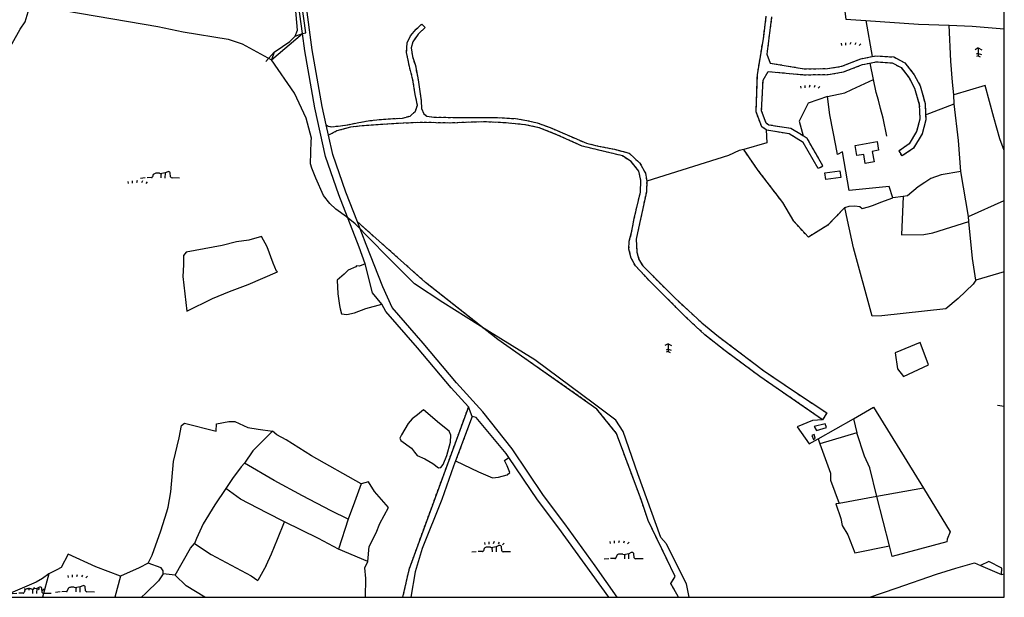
# Model space of a CAD drawing. Extents: x 119999 to 6050531, y -19778 to 3735158.
# Tile 57 of 66: x 3274803 to 4120000, y 307000 to 803234. Entities that reach past the tile are written whole.
import ezdxf

# ---------------------------------------------------------------- set-up
doc = ezdxf.new("R2010")
doc.units = 0
doc.header["$LTSCALE"] = 20
doc.linetypes.add('PECK', pattern=[0.2, 0.1, -0.1])
for name, color, linetype in [('90 - SITE GENERALLY', 2, 'Continuous'), ('BLD_OTL_S', 1, 'Continuous'), ('GEN_LIN_D', 3, 'Continuous'), ('GEN_PCK_D', 3, 'PECK'), ('LAND_SYMB', 6, 'Continuous'), ('LEGEND', 7, 'Continuous'), ('ROADS', 7, 'Continuous'), ('TOWNLAND', 7, 'Continuous'), ('WATER_FTR', 4, 'Continuous')]:
    doc.layers.add(name, color=color, linetype=linetype)

# ---------------------------------------------------------------- blocks, each defined once
blk = doc.blocks.new('27', base_point=(148.352383, 311.221979))
for p, q in [((148.815833, 312.75789), (148.51604, 311.858512)), ((144.718675, 312.424787), (144.918538, 311.52541)), ((146.584048, 312.69127), (146.584048, 311.691962)), ((150.980998, 312.591337), (150.581275, 311.791892)), ((153.112853, 312.158305), (152.413338, 311.45879))]:
    blk.add_line(p, q)
blk = doc.blocks.new('18', base_point=(149.823604, 306.757323))
for p, q in [((148.996617, 308.99583), (147.483809, 308.977919)), ((151.504186, 309.112944), (150.029956, 308.875961)), ((152.588503, 309.622735), (151.504186, 309.112944)), ((153.825754, 307.385168), (153.654909, 309.232814)), ((145.581087, 307.117872), (143.701788, 307.040715)), ((146.347136, 308.425416), (145.99029, 307.41548)), ((157.628441, 306.907067), (154.420957, 306.980091))]:
    blk.add_line(p, q)
for points in [[(149.795002, 306.957816), (149.750465, 308.830198)], [(151.531299, 306.875134), (151.568881, 309.197758)], [(142.887517, 306.949779), (140.955863, 306.772041)]]:
    blk.add_lwpolyline(points)
for centre, radius, start, end in [((147.625971, 307.239947), 1.743776, 94.676255, 137.169751), ((149.663992, 310.235052), 1.407501, 241.695618, 285.070649), ((152.893817, 308.804515), 0.873327, 29.368325, 110.462781), ((145.690219, 307.325089), 0.234198, 242.226335, 329.058742), ((144.892203, 307.803472), 1.164617, 329.058742, 340.539878), ((154.436028, 307.642057), 0.662138, 202.828242, 268.695785)]:
    blk.add_arc(centre, radius, start, end)
blk = doc.blocks.new('21', base_point=(149.307579, 306.857136))
for p, q in [((149.328061, 310.284909), (147.980506, 309.564561)), ((149.328061, 310.284909), (150.783476, 309.509859)), ((149.328061, 310.284909), (149.328061, 306.933646)), ((149.328061, 307.978181), (148.440011, 307.595261)), ((149.328061, 306.933646), (148.483541, 306.598519)), ((149.328061, 307.978181), (150.645626, 307.485856)), ((149.328061, 306.933646), (150.186121, 306.555909))]:
    blk.add_line(p, q)
blk = doc.blocks.new('1586')
at = {"layer": 'BLD_OTL_S'}
for points in [[(123871.94, 307388.2), (123890.78, 307391.46), (123892.06, 307384.03), (123886.71, 307383.11), (123888.26, 307374.1), (123880.67, 307372.79), (123879.34, 307380.51), (123873.44, 307379.5), (123871.94, 307388.2)], [(123845.94, 307364.77), (123858.91, 307366.46), (123859.66, 307360.66), (123846.69, 307358.97), (123845.94, 307364.77)]]:
    blk.add_lwpolyline(points, dxfattribs=at)
at = {"layer": 'GEN_LIN_D'}
for p, q in [((123881.2, 307495.51), (123886.6, 307464.57)), ((123370.92, 307461.84), (123397.63, 307484.44)), ((123366.2, 307460.21), (123373.36, 307468.26)), ((123887.7, 307444.94), (123884.82, 307458.99)), ((123932.44, 307414.56), (123956.83, 307423.83)), ((123956.83, 307423.83), (123956.66, 307431.67)), ((123776.27, 307384.82), (123772.4, 307383.74)), ((123969.31, 307327.09), (123962.74, 307365.69)), ((123913.16, 307344.22), (123904.22, 307343.11)), ((123969.31, 307327.09), (124000, 307340.81)), ((123969.47, 307322.78), (123969.31, 307327.09)), ((124000, 307279.57), (123975.53, 307272.51)), ((124000, 307164.04), (123994.21, 307164.78)), ((123840.08, 307136.14), (123870.46, 307153.44)), ((123870.46, 307153.44), (123873.47, 307141.4)), ((123873.47, 307141.4), (123841.62, 307131.91)), ((123840.08, 307136.14), (123841.62, 307131.91)), ((123890.65, 307086.52), (123858.35, 307080.73)), ((123930.62, 307093.68), (123890.65, 307086.52)), ((123901.31, 307044.19), (123890.65, 307086.52)), ((123436.68, 307067.17), (123428.47, 307041.5)), ((123453.57, 307030.83), (123428.47, 307041.5)), ((123366.38, 307027.28), (123359.15, 307014.57)), ((123979.52, 307027.44), (123997.45, 307019.53)), ((123179.68, 307020.07), (123174.49, 307000)), ((123241.31, 307018.16), (123236.57, 307000)), ((123288.32, 307019.06), (123278, 307020.25)), ((123997.45, 307019.53), (124000, 307020.32))]:
    blk.add_line(p, q, dxfattribs=at)
for points in [[(123397.63, 307484.44), (123393.3, 307515.96), (123388.65, 307562.97)], [(123391.38, 307482.16), (123393.36, 307487.14), (123390.82, 307517.07), (123387.58, 307545.44)], [(123145.59, 307430.78), (123144.51, 307431.87), (123142.85, 307443.79), (123142.42, 307451.65), (123142.92, 307457.44), (123145.21, 307463.92), (123142.98, 307466.03), (123155.07, 307488.02), (123159.38, 307494.42), (123163.8, 307508.67)], [(123164.8, 307509.1), (123194.48, 307503.84), (123273.45, 307490.39), (123295.24, 307485.69), (123333.9, 307479.52), (123345.86, 307475.48), (123370.92, 307461.84)], [(123417.89, 307406.02), (123414.47, 307421.75), (123405.94, 307470.4), (123400.44, 307511.36)], [(123862.21, 307510.25), (123863.9, 307496.66), (123881.2, 307495.51)], [(123881.2, 307495.51), (123926.38, 307492.52), (123952.73, 307491.42)], [(123956.66, 307431.67), (123955.59, 307442.52), (123954.13, 307460.62), (123952.73, 307491.42)], [(123952.73, 307491.42), (123972.31, 307490.6), (124000, 307488.28)], [(123451.45, 307286.36), (123446.21, 307300.88), (123428.89, 307345.85), (123417.37, 307378.69), (123408.26, 307420.53), (123399.7, 307469.43), (123397.63, 307484.44)], [(123373.36, 307468.26), (123380.4, 307473.27), (123386.64, 307477.56), (123391.38, 307482.16)], [(123848.17, 307430.15), (123863.17, 307433.35), (123869.13, 307436.11), (123887.7, 307444.94)], [(123899.06, 307396.17), (123895.92, 307411.72), (123893.74, 307419.9), (123892.02, 307427.05), (123890.02, 307433.71), (123887.7, 307444.94)], [(124000, 307383.87), (123996.24, 307393.85), (123990.98, 307412.28), (123983.53, 307439.65), (123956.66, 307431.67)], [(123848.17, 307430.15), (123831.76, 307424.52), (123824.04, 307409.17), (123827.2, 307396.4)], [(123904.22, 307343.11), (123901.04, 307352.85), (123866.78, 307349.49), (123861.09, 307382.59), (123856.7, 307380.5), (123855.51, 307388.13), (123852.97, 307399.87), (123850.22, 307414.36), (123848.17, 307430.15)], [(123962.74, 307365.69), (123960.82, 307392.31), (123956.83, 307423.83)], [(123795.72, 307401.53), (123796.13, 307390.42), (123776.27, 307384.82)], [(123444.65, 307322.52), (123434.82, 307348.03), (123423.47, 307380.41), (123419.88, 307396.88)], [(123772.4, 307383.74), (123763.38, 307379.59), (123693.03, 307357.44)], [(123962.74, 307365.69), (123945.94, 307362.85), (123936.96, 307359.69), (123931.77, 307356.37), (123926.05, 307352.56), (123916.84, 307344.86), (123913.16, 307344.22)], [(123863.06, 307334.94), (123866.69, 307335.98), (123871.82, 307336.35), (123876.09, 307335.86), (123877.91, 307334.14), (123883.34, 307335.42), (123887.66, 307336.86), (123894.04, 307339.42), (123904.22, 307343.11)], [(123913.16, 307344.22), (123911.61, 307311.46), (123930.89, 307311.63), (123938.76, 307313.11), (123969.47, 307322.78)], [(123975.53, 307272.51), (123973.15, 307269.09), (123960.37, 307256.63), (123949.67, 307247.84), (123894.73, 307241.73), (123886.59, 307241.58), (123870.57, 307300.27), (123865.29, 307324.08), (123863.06, 307334.94)], [(123667.82, 307000), (123648.73, 307027.06), (123622.65, 307063.09), (123604.53, 307087.53), (123577.59, 307127.42), (123552.35, 307159.41), (123529.82, 307184.18), (123501.23, 307218.45), (123474.53, 307249.04), (123466.41, 307266.61), (123452.1, 307303.17), (123444.65, 307322.52)], [(123975.53, 307272.51), (123972.8, 307291.07), (123969.47, 307322.78)], [(123362.43, 307309.96), (123351.46, 307306.94), (123341, 307305.29), (123328.49, 307302.28), (123297.72, 307296.41), (123295.52, 307293.55), (123295.45, 307285.71), (123294.77, 307275.63), (123296.42, 307260.65), (123298.33, 307245.9), (123320.26, 307256.61), (123334.88, 307262.67), (123350.84, 307268.73), (123376.07, 307279.55), (123375.39, 307280.16), (123372.44, 307287.17), (123367.12, 307301.16), (123362.43, 307309.96)], [(123451.45, 307286.36), (123446.62, 307284.43), (123444.02, 307284.79), (123443.47, 307283.81), (123436.79, 307281.05), (123433.36, 307277.57), (123427.33, 307272.6), (123427.84, 307260.7), (123429.45, 307250.77), (123429.83, 307247.72), (123431.17, 307243.62), (123435.59, 307243), (123442.33, 307244.49), (123451.84, 307248.11), (123465.55, 307251.98)], [(123465.55, 307251.98), (123457.66, 307261.5), (123451.45, 307286.36)], [(123539.96, 307163.63), (123525.05, 307180.03), (123496.42, 307214.34), (123469.17, 307245.57), (123465.55, 307251.98)], [(123934.81, 307199.59), (123927.79, 307218.92), (123906.42, 307210.04), (123908.34, 307196.3), (123913.61, 307189.75), (123934.81, 307199.59)], [(123870.46, 307153.44), (123887.79, 307163.3), (123930.62, 307093.68)], [(123518.32, 307114), (123521.54, 307121.72), (123524.57, 307133.21), (123524.89, 307139.21), (123523.5, 307142.63), (123515.07, 307149.44), (123501.32, 307161.02), (123496.37, 307156.89), (123491.59, 307153.27), (123488.19, 307149.31), (123482.41, 307139.52), (123481.05, 307136.6), (123481.92, 307134.73), (123491.2, 307128.09), (123493.61, 307124.67), (123496.02, 307121.77), (123502.54, 307119.06), (123509.41, 307114.98), (123514.22, 307111.24), (123516.45, 307111.42), (123518.32, 307114)], [(123574.82, 307120.21), (123572.48, 307123.68), (123546.51, 307154.48), (123543.29, 307155.46)], [(123265.02, 307029.31), (123268.62, 307036.28), (123276.06, 307057.21), (123281.25, 307073.45), (123282.17, 307077.46), (123284.64, 307090.64), (123286.74, 307116.69), (123291.79, 307137.09), (123293.62, 307147.72), (123296.2, 307149.7), (123323.37, 307142.82), (123323.71, 307149.01), (123334.37, 307151.08), (123339.53, 307151.08), (123350.66, 307145.93), (123359.48, 307144.54), (123371.86, 307142.82)], [(123844.02, 307152.49), (123835.24, 307151.85), (123822.12, 307146.34), (123832.38, 307131.75), (123840.08, 307136.14)], [(123836.8, 307146.73), (123838.68, 307143.37), (123847.37, 307145.78), (123846.25, 307149.12), (123836.8, 307146.73)], [(123371.86, 307142.82), (123354.87, 307125.74), (123347.69, 307115.16)], [(123447.85, 307097.41), (123405.21, 307121.49), (123383.55, 307135.25), (123375.64, 307139.72), (123371.86, 307142.82)], [(123834.7, 307138.98), (123836.33, 307135.63), (123837.64, 307136.84), (123836.76, 307139.91), (123834.7, 307138.98)], [(123890.65, 307086.52), (123884.59, 307111.11), (123879.95, 307121.16), (123873.47, 307141.4)], [(123841.62, 307131.91), (123850.79, 307106.71), (123850.79, 307100.64), (123858.35, 307080.73)], [(123529.02, 307117.3), (123548.57, 307107.83), (123560.7, 307102.58), (123565.77, 307103.12), (123573.38, 307105.29), (123575.55, 307107.1), (123573.38, 307113.08), (123570.84, 307117.43), (123574.82, 307120.21)], [(123660.42, 307000), (123617.55, 307059.35), (123599.37, 307083.88), (123574.82, 307120.21)], [(123347.69, 307115.16), (123344.78, 307111.99), (123337.51, 307102.02), (123331.62, 307093.59)], [(123436.68, 307067.17), (123422.06, 307074.37), (123397.58, 307087.28), (123373.11, 307100.44), (123347.69, 307115.16)], [(123529.02, 307117.3), (123527.25, 307112.71), (123517.05, 307084.15), (123500.37, 307041.83), (123494.29, 307021.78), (123490.5, 307000)], [(123447.85, 307097.41), (123442.08, 307081.61), (123436.68, 307067.17)], [(123453.57, 307030.83), (123454.92, 307043.72), (123460.81, 307055.42), (123464.09, 307063.39), (123471.39, 307077.3), (123459.46, 307091.02), (123454.16, 307099.31), (123447.85, 307097.41)], [(123331.62, 307093.59), (123322.2, 307079.52), (123312.4, 307063.04), (123306.56, 307050.4), (123304.87, 307046.17)], [(123382.23, 307064.92), (123366.89, 307072.64), (123344.44, 307084.41), (123331.62, 307093.59)], [(123930.62, 307093.68), (123953.56, 307056.39), (123951.02, 307049.93), (123950.67, 307047.67), (123903.64, 307034.97), (123901.31, 307044.19)], [(123858.35, 307080.73), (123855.49, 307080.22), (123859.77, 307067.65), (123860.78, 307061.8), (123865.75, 307053.75), (123871.68, 307038.34), (123901.31, 307044.19)], [(123366.38, 307027.28), (123370.94, 307037.39), (123375.98, 307049.93), (123382.23, 307064.92)], [(123428.47, 307041.5), (123411.23, 307050.47), (123382.23, 307064.92)], [(123288.32, 307019.06), (123301.42, 307042.27), (123304.87, 307046.17)], [(123304.87, 307046.17), (123319.13, 307036.72), (123353.51, 307018.44), (123359.15, 307014.57)], [(123709.64, 307046.34), (123727, 307011.54), (123729.32, 307000)], [(123241.31, 307018.16), (123220.12, 307026.21), (123196.32, 307037.07), (123190.53, 307025.68), (123186.65, 307023.57), (123183.3, 307021.94), (123179.68, 307020.07)], [(123265.02, 307029.31), (123257.44, 307025.22), (123241.31, 307018.16)], [(123278, 307020.25), (123278.09, 307022.75), (123276.17, 307025.28), (123265.02, 307029.31)], [(123451.68, 307000), (123451.8, 307016.14), (123450.99, 307025.43), (123453.57, 307030.83)], [(123884.6, 307000), (123907.29, 307007.82), (123941.75, 307019.94), (123958.29, 307024.97), (123974.33, 307029.49), (123979.52, 307027.44)], [(123179.68, 307020.07), (123174.47, 307016.24), (123168.95, 307013.03), (123146.89, 307003.5), (123146.88, 307000)], [(123278, 307020.25), (123274.01, 307014.2), (123262.96, 307003.56), (123259.43, 307000)], [(123313.61, 307000), (123297.79, 307009.92), (123288.32, 307019.06)]]:
    blk.add_lwpolyline(points, dxfattribs=at)
at = {"layer": 'GEN_PCK_D'}
blk.add_line((123543.29, 307155.46), (123529.02, 307117.3), dxfattribs=at)
for points in [[(123417.89, 307406.02), (123419.7, 307404.74), (123422.27, 307404.24), (123428.07, 307404.78), (123436.61, 307406.02), (123446, 307407.94), (123455.39, 307409.52), (123467.17, 307410.77), (123483.4, 307411.7), (123489.88, 307413.44), (123494.64, 307417.73), (123496.16, 307422.87), (123494.41, 307431.91), (123492.3, 307444.55), (123489.34, 307456.15), (123486.89, 307468.1), (123487.37, 307476.47), (123490.41, 307482.46), (123495, 307487.95), (123499.93, 307492.42), (123502.85, 307489.53), (123496.73, 307483.86), (123492.15, 307477.18), (123490.8, 307472.05), (123492.03, 307464.53), (123494.46, 307456.86), (123496.74, 307444.57), (123499.39, 307426.64), (123499.76, 307419.81), (123501.83, 307415.38), (123504.4, 307413.34), (123510.73, 307412.51), (123528.33, 307412.25), (123545.07, 307412.33), (123565.06, 307412.08), (123580.44, 307411.3), (123590.18, 307409.64), (123599.08, 307407.63), (123610.03, 307403.58), (123641.36, 307390.06), (123651.62, 307387.71), (123665.3, 307384.87), (123677.96, 307381.69), (123687.22, 307373.02), (123691.88, 307364.32), (123693.03, 307357.44)], [(123795.72, 307401.53), (123791.73, 307404.2), (123786.96, 307417.04), (123788.04, 307448.85), (123793.47, 307481.74), (123795.63, 307499.11)], [(123800.3, 307498.82), (123796.12, 307466.71), (123799.08, 307459.01), (123828.23, 307454.07), (123848.27, 307454.2), (123860.58, 307456.28), (123876.95, 307462.64), (123886.6, 307464.57)], [(123827.2, 307396.4), (123816.89, 307402.66), (123797.92, 307405.72), (123795.62, 307407.27), (123791.7, 307417.81), (123792.91, 307444.35), (123797.26, 307451.75), (123827.98, 307448.95), (123848.71, 307449.09), (123861.95, 307451.31), (123878.39, 307457.7), (123884.82, 307458.99)], [(123884.82, 307458.99), (123889.86, 307460), (123903.72, 307459.17), (123911.39, 307455.06), (123918.34, 307446.17), (123923.03, 307437.38), (123926.99, 307423.31), (123927.47, 307410.65), (123924.75, 307400.14), (123918.24, 307389.55), (123909.39, 307383.34), (123911.14, 307380.85)], [(123886.6, 307464.57), (123889.5, 307465.15), (123905.15, 307464.21), (123914.75, 307459.06), (123922.65, 307448.97), (123927.81, 307439.3), (123932.08, 307424.11), (123932.44, 307414.56)], [(123844.02, 307152.49), (123790.21, 307189.65), (123760.38, 307211.73), (123742.89, 307225.48), (123726.93, 307240.44), (123694.83, 307272.58), (123683.33, 307284.83), (123679.71, 307291.48), (123677.79, 307299.15), (123678.1, 307305.82), (123680.28, 307314.54), (123682.28, 307325.32), (123687.65, 307348.06), (123688.11, 307358.14), (123686.37, 307365.99), (123679.66, 307374.33), (123672.12, 307379.25), (123637.57, 307387.64), (123616, 307397.44), (123600.77, 307403.35), (123588.46, 307406.03), (123571.54, 307407.66), (123554.96, 307408.44), (123544.37, 307408.22), (123524.04, 307407.44), (123500.46, 307408.01), (123484.07, 307407.25), (123466.47, 307406.32), (123448.88, 307405.04), (123438.64, 307403.79), (123427.03, 307400.67), (123419.88, 307396.88)], [(123932.44, 307414.56), (123932.61, 307410.09), (123929.52, 307398.12), (123922.05, 307385.96), (123912.33, 307379.15), (123911.14, 307380.85)], [(123842.03, 307369.3), (123840.27, 307368.29), (123827.31, 307390.83), (123815.24, 307398.16), (123796.16, 307401.24), (123795.72, 307401.53)], [(123842.03, 307369.3), (123844.35, 307370.64), (123830.79, 307394.23), (123827.2, 307396.4)], [(123863.06, 307334.94), (123848.47, 307319.79), (123831.86, 307309.36), (123819.29, 307323.04), (123809.86, 307339.11), (123788.78, 307366.79), (123776.27, 307384.82)], [(123693.03, 307357.44), (123692.8, 307348.44), (123686.95, 307321.08), (123683.94, 307307.74), (123684.67, 307296.64), (123686.41, 307290.32), (123689.68, 307284.7), (123717.15, 307257.15), (123740.48, 307235.73), (123754.71, 307224.01), (123772.2, 307210.94), (123793.29, 307194.81), (123819.85, 307176.82), (123847.62, 307158.5), (123844.02, 307152.49)], [(123720.31, 307000), (123713.75, 307011.97), (123717.54, 307017.87), (123694.28, 307065.87), (123688.44, 307083.31), (123667.09, 307140.83), (123650.28, 307161.76), (123565.33, 307221.44), (123503.19, 307270.56), (123444.65, 307322.52)], [(123539.96, 307163.63), (123495.31, 307041.75), (123488.86, 307023.65), (123483.51, 307000)]]:
    blk.add_lwpolyline(points, dxfattribs=at)
at = {"layer": 'LAND_SYMB'}
for p, q in [((123419.88, 307396.88), (123417.89, 307406.02)), ((123913.16, 307344.22), (123904.22, 307343.11)), ((124000, 307279.57), (123975.53, 307272.51)), ((123979.52, 307027.44), (123997.45, 307019.53)), ((123997.45, 307019.53), (124000, 307020.32))]:
    blk.add_line(p, q, dxfattribs=at)
for points in [[(123417.89, 307406.02), (123414.47, 307421.75), (123405.94, 307470.4), (123400.44, 307511.36)], [(123417.89, 307406.02), (123419.7, 307404.74), (123422.27, 307404.24), (123428.07, 307404.78), (123436.61, 307406.02), (123446, 307407.94), (123455.39, 307409.52), (123467.17, 307410.77), (123483.4, 307411.7), (123489.88, 307413.44), (123494.64, 307417.73), (123496.16, 307422.87), (123494.41, 307431.91), (123492.3, 307444.55), (123489.34, 307456.15), (123486.89, 307468.1), (123487.37, 307476.47), (123490.41, 307482.46), (123495, 307487.95), (123499.93, 307492.42), (123502.85, 307489.53), (123496.73, 307483.86), (123492.15, 307477.18), (123490.8, 307472.05), (123492.03, 307464.53), (123494.46, 307456.86), (123496.74, 307444.57), (123499.39, 307426.64), (123499.76, 307419.81), (123501.83, 307415.38), (123504.4, 307413.34), (123510.73, 307412.51), (123528.33, 307412.25), (123545.07, 307412.33), (123565.06, 307412.08), (123580.44, 307411.3), (123590.18, 307409.64), (123599.08, 307407.63), (123610.03, 307403.58), (123641.36, 307390.06), (123651.62, 307387.71), (123665.3, 307384.87), (123677.96, 307381.69), (123687.22, 307373.02), (123691.88, 307364.32), (123693.03, 307357.44)], [(123417.89, 307406.02), (123419.7, 307404.74), (123422.27, 307404.24), (123428.07, 307404.78), (123436.61, 307406.02), (123446, 307407.94), (123455.39, 307409.52), (123467.17, 307410.77), (123483.4, 307411.7), (123489.88, 307413.44), (123494.64, 307417.73), (123496.16, 307422.87), (123494.41, 307431.91), (123492.3, 307444.55), (123489.34, 307456.15), (123486.89, 307468.1), (123487.37, 307476.47), (123490.41, 307482.46), (123495, 307487.95), (123499.93, 307492.42), (123502.85, 307489.53), (123496.73, 307483.86), (123492.15, 307477.18), (123490.8, 307472.05), (123492.03, 307464.53), (123494.46, 307456.86), (123496.74, 307444.57), (123499.39, 307426.64), (123499.76, 307419.81), (123501.83, 307415.38), (123504.4, 307413.34), (123510.73, 307412.51), (123528.33, 307412.25), (123545.07, 307412.33), (123565.06, 307412.08), (123580.44, 307411.3), (123590.18, 307409.64), (123599.08, 307407.63), (123610.03, 307403.58), (123641.36, 307390.06), (123651.62, 307387.71), (123665.3, 307384.87), (123677.96, 307381.69), (123687.22, 307373.02), (123691.88, 307364.32), (123693.03, 307357.44)], [(123795.72, 307401.53), (123791.73, 307404.2), (123786.96, 307417.04), (123788.04, 307448.85), (123793.47, 307481.74), (123795.63, 307499.11)], [(123956.66, 307431.67), (123955.59, 307442.52), (123954.13, 307460.62), (123952.73, 307491.42)], [(123952.73, 307491.42), (123972.31, 307490.6), (124000, 307488.28)], [(124000, 307383.87), (123996.24, 307393.85), (123990.98, 307412.28), (123983.53, 307439.65), (123956.66, 307431.67)], [(123844.02, 307152.49), (123790.21, 307189.65), (123760.38, 307211.73), (123742.89, 307225.48), (123726.93, 307240.44), (123694.83, 307272.58), (123683.33, 307284.83), (123679.71, 307291.48), (123677.79, 307299.15), (123678.1, 307305.82), (123680.28, 307314.54), (123682.28, 307325.32), (123687.65, 307348.06), (123688.11, 307358.14), (123686.37, 307365.99), (123679.66, 307374.33), (123672.12, 307379.25), (123637.57, 307387.64), (123616, 307397.44), (123600.77, 307403.35), (123588.46, 307406.03), (123571.54, 307407.66), (123554.96, 307408.44), (123544.37, 307408.22), (123524.04, 307407.44), (123500.46, 307408.01), (123484.07, 307407.25), (123466.47, 307406.32), (123448.88, 307405.04), (123438.64, 307403.79), (123427.03, 307400.67), (123419.88, 307396.88)], [(123844.02, 307152.49), (123790.21, 307189.65), (123760.38, 307211.73), (123742.89, 307225.48), (123726.93, 307240.44), (123694.83, 307272.58), (123683.33, 307284.83), (123679.71, 307291.48), (123677.79, 307299.15), (123678.1, 307305.82), (123680.28, 307314.54), (123682.28, 307325.32), (123687.65, 307348.06), (123688.11, 307358.14), (123686.37, 307365.99), (123679.66, 307374.33), (123672.12, 307379.25), (123637.57, 307387.64), (123616, 307397.44), (123600.77, 307403.35), (123588.46, 307406.03), (123571.54, 307407.66), (123554.96, 307408.44), (123544.37, 307408.22), (123524.04, 307407.44), (123500.46, 307408.01), (123484.07, 307407.25), (123466.47, 307406.32), (123448.88, 307405.04), (123438.64, 307403.79), (123427.03, 307400.67), (123419.88, 307396.88)], [(123795.72, 307401.53), (123796.13, 307390.42), (123776.27, 307384.82)], [(123444.65, 307322.52), (123434.82, 307348.03), (123423.47, 307380.41), (123419.88, 307396.88)], [(123863.06, 307334.94), (123848.47, 307319.79), (123831.86, 307309.36), (123819.29, 307323.04), (123809.86, 307339.11), (123788.78, 307366.79), (123776.27, 307384.82)], [(123693.03, 307357.44), (123692.8, 307348.44), (123686.95, 307321.08), (123683.94, 307307.74), (123684.67, 307296.64), (123686.41, 307290.32), (123689.68, 307284.7), (123717.15, 307257.15), (123740.48, 307235.73), (123754.71, 307224.01), (123772.2, 307210.94), (123793.29, 307194.81), (123819.85, 307176.82), (123847.62, 307158.5), (123844.02, 307152.49)], [(123693.03, 307357.44), (123692.8, 307348.44), (123686.95, 307321.08), (123683.94, 307307.74), (123684.67, 307296.64), (123686.41, 307290.32), (123689.68, 307284.7), (123717.15, 307257.15), (123740.48, 307235.73), (123754.71, 307224.01), (123772.2, 307210.94), (123793.29, 307194.81), (123819.85, 307176.82), (123847.62, 307158.5), (123844.02, 307152.49)], [(123863.06, 307334.94), (123866.69, 307335.98), (123871.82, 307336.35), (123876.09, 307335.86), (123877.91, 307334.14), (123883.34, 307335.42), (123887.66, 307336.86), (123894.04, 307339.42), (123904.22, 307343.11)], [(123913.16, 307344.22), (123911.61, 307311.46), (123930.89, 307311.63), (123938.76, 307313.11), (123969.47, 307322.78)], [(123720.31, 307000), (123713.75, 307011.97), (123717.54, 307017.87), (123694.28, 307065.87), (123688.44, 307083.31), (123667.09, 307140.83), (123650.28, 307161.76), (123565.33, 307221.44), (123503.19, 307270.56), (123444.65, 307322.52)], [(123975.53, 307272.51), (123972.8, 307291.07), (123969.47, 307322.78)], [(123884.6, 307000), (123907.29, 307007.82), (123941.75, 307019.94), (123958.29, 307024.97), (123974.33, 307029.49), (123979.52, 307027.44)]]:
    blk.add_lwpolyline(points, dxfattribs=at)
at = {"layer": 'LEGEND'}
for p, q in [((124000, 307488.28), (124000, 307570.92)), ((124000, 307383.87), (124000, 307488.28)), ((124000, 307340.81), (124000, 307383.87)), ((124000, 307279.57), (124000, 307340.81)), ((124000, 307164.04), (124000, 307279.57)), ((124000, 307020.32), (124000, 307164.04)), ((123146.88, 307000), (123174.49, 307000)), ((123174.49, 307000), (123236.57, 307000)), ((123236.57, 307000), (123259.43, 307000)), ((123259.43, 307000), (123313.61, 307000)), ((123313.61, 307000), (123352.13, 307000)), ((123352.13, 307000), (123395.4, 307000)), ((123395.4, 307000), (123415.35, 307000)), ((123415.35, 307000), (123445.94, 307000)), ((123445.94, 307000), (123451.68, 307000)), ((123451.68, 307000), (123483.51, 307000)), ((123483.51, 307000), (123487.64, 307000)), ((123487.64, 307000), (123490.5, 307000)), ((123490.5, 307000), (123660.42, 307000)), ((123660.42, 307000), (123663.96, 307000)), ((123663.96, 307000), (123667.82, 307000)), ((123667.82, 307000), (123720.31, 307000)), ((123720.31, 307000), (123729.32, 307000)), ((123729.32, 307000), (123884.6, 307000))]:
    blk.add_line(p, q, dxfattribs=at)
blk.add_lwpolyline([(123884.6, 307000), (124000, 307000), (124000, 307020.32)], dxfattribs=at)
at = {"layer": 'ROADS'}
for p, q in [((123419.88, 307396.88), (123417.89, 307406.02)), ((123543.29, 307155.46), (123539.96, 307163.63)), ((123543.29, 307155.46), (123529.02, 307117.3))]:
    blk.add_line(p, q, dxfattribs=at)
for points in [[(123397.63, 307484.44), (123393.3, 307515.96), (123388.65, 307562.97)], [(123417.89, 307406.02), (123414.47, 307421.75), (123405.94, 307470.4), (123400.44, 307511.36)], [(123795.72, 307401.53), (123791.73, 307404.2), (123786.96, 307417.04), (123788.04, 307448.85), (123793.47, 307481.74), (123795.63, 307499.11)], [(123800.3, 307498.82), (123796.12, 307466.71), (123799.08, 307459.01), (123828.23, 307454.07), (123848.27, 307454.2), (123860.58, 307456.28), (123876.95, 307462.64), (123886.6, 307464.57)], [(123451.45, 307286.36), (123446.21, 307300.88), (123428.89, 307345.85), (123417.37, 307378.69), (123408.26, 307420.53), (123399.7, 307469.43), (123397.63, 307484.44)], [(123827.2, 307396.4), (123816.89, 307402.66), (123797.92, 307405.72), (123795.62, 307407.27), (123791.7, 307417.81), (123792.91, 307444.35), (123797.26, 307451.75), (123827.98, 307448.95), (123848.71, 307449.09), (123861.95, 307451.31), (123878.39, 307457.7), (123884.82, 307458.99)], [(123884.82, 307458.99), (123889.86, 307460), (123903.72, 307459.17), (123911.39, 307455.06), (123918.34, 307446.17), (123923.03, 307437.38), (123926.99, 307423.31), (123927.47, 307410.65), (123924.75, 307400.14), (123918.24, 307389.55), (123909.39, 307383.34), (123911.14, 307380.85)], [(123886.6, 307464.57), (123889.5, 307465.15), (123905.15, 307464.21), (123914.75, 307459.06), (123922.65, 307448.97), (123927.81, 307439.3), (123932.08, 307424.11), (123932.44, 307414.56)], [(123932.44, 307414.56), (123932.61, 307410.09), (123929.52, 307398.12), (123922.05, 307385.96), (123912.33, 307379.15), (123911.14, 307380.85)], [(123842.03, 307369.3), (123840.27, 307368.29), (123827.31, 307390.83), (123815.24, 307398.16), (123796.16, 307401.24), (123795.72, 307401.53)], [(123444.65, 307322.52), (123434.82, 307348.03), (123423.47, 307380.41), (123419.88, 307396.88)], [(123842.03, 307369.3), (123844.35, 307370.64), (123830.79, 307394.23), (123827.2, 307396.4)], [(123667.82, 307000), (123648.73, 307027.06), (123622.65, 307063.09), (123604.53, 307087.53), (123577.59, 307127.42), (123552.35, 307159.41), (123529.82, 307184.18), (123501.23, 307218.45), (123474.53, 307249.04), (123466.41, 307266.61), (123452.1, 307303.17), (123444.65, 307322.52)], [(123465.55, 307251.98), (123457.66, 307261.5), (123451.45, 307286.36)], [(123539.96, 307163.63), (123525.05, 307180.03), (123496.42, 307214.34), (123469.17, 307245.57), (123465.55, 307251.98)], [(123539.96, 307163.63), (123495.31, 307041.75), (123488.86, 307023.65), (123483.51, 307000)], [(123574.82, 307120.21), (123572.48, 307123.68), (123546.51, 307154.48), (123543.29, 307155.46)], [(123660.42, 307000), (123617.55, 307059.35), (123599.37, 307083.88), (123574.82, 307120.21)], [(123529.02, 307117.3), (123527.25, 307112.71), (123517.05, 307084.15), (123500.37, 307041.83), (123494.29, 307021.78), (123490.5, 307000)]]:
    blk.add_lwpolyline(points, dxfattribs=at)
at = {"layer": 'TOWNLAND'}
for p, q in [((123400.41, 307485.02), (123397.04, 307509.55)), ((123391.38, 307482.16), (123397.63, 307484.44)), ((123397.63, 307484.44), (123400.41, 307485.02)), ((123373.36, 307468.26), (123370.92, 307461.84)), ((123997.45, 307019.53), (124000, 307020.32))]:
    blk.add_line(p, q, dxfattribs=at)
for points in [[(123164.8, 307509.1), (123194.48, 307503.84), (123273.45, 307490.39), (123295.24, 307485.69), (123333.9, 307479.52), (123345.86, 307475.48), (123370.92, 307461.84)], [(123373.36, 307468.26), (123380.4, 307473.27), (123386.64, 307477.56), (123391.38, 307482.16)], [(123709.64, 307046.34), (123705.24, 307051.37), (123685.44, 307106.06), (123672.76, 307142.49), (123666.55, 307152.19), (123648.12, 307165.82), (123597.03, 307204.02), (123557.97, 307227.93), (123518.05, 307253.2), (123493.71, 307269.32), (123469.68, 307293.47), (123442.69, 307320.78), (123435.32, 307326.89), (123426.1, 307333.48), (123421.06, 307338.38), (123415.57, 307345.19), (123408.99, 307359.97), (123405.45, 307368.55), (123404.4, 307372.33), (123405.12, 307391.89), (123405.35, 307394.34), (123400.66, 307411.63), (123390.68, 307433.16), (123370.92, 307461.84)], [(123709.64, 307046.34), (123727, 307011.54), (123729.32, 307000)], [(123884.6, 307000), (123907.29, 307007.82), (123941.75, 307019.94), (123958.29, 307024.97), (123974.33, 307029.49), (123979.52, 307027.44)], [(123997.45, 307019.53), (123997.79, 307024.92), (123986.83, 307030.85), (123979.52, 307027.44)]]:
    blk.add_lwpolyline(points, dxfattribs=at)
at = {"layer": 'WATER_FTR'}
blk.add_line((123366.2, 307460.21), (123373.36, 307468.26), dxfattribs=at)
for points in [[(123391.38, 307482.16), (123393.36, 307487.14), (123390.82, 307517.07), (123387.58, 307545.44)], [(123373.36, 307468.26), (123380.4, 307473.27), (123386.64, 307477.56), (123391.38, 307482.16)], [(123709.64, 307046.34), (123727, 307011.54), (123729.32, 307000)]]:
    blk.add_lwpolyline(points, dxfattribs=at)
at = {"layer": 'LAND_SYMB', "xscale": 2, "yscale": 2}
for name, p, rotation in [('27', (123867.21, 307473.53), 0.0002949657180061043), ('21', (123977.66, 307465.05), 0.0002951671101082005), ('27', (123832.19, 307436.84), 0.0002949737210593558), ('18', (123276.38, 307359.84), 0.0002941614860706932), ('27', (123254.83, 307354.94), 0.0002941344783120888), ('21', (123711.35, 307210.98), 0.0002951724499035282), ('18', (123560.59, 307038.7), 0.0002952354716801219), ('27', (123561.03, 307044.76), 0.0002952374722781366), ('27', (123668.54, 307045.52), 0.0002954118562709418), ('18', (123674.28, 307032.69), 0.0002954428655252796), ('27', (123203.35, 307016.33), 0.0002946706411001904), ('18', (123203.35, 307004.24), 0.0002947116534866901), ('18', (123166.17, 307002.92), 0.0002946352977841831), ('27', (123166.16, 307005.25), 0.0002946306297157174)]:
    blk.add_blockref(name, p, dxfattribs=dict(at, rotation=rotation))

msp = doc.modelspace()

# ---------------------------------------------------------------- block references
at = {"layer": '90 - SITE GENERALLY', "xscale": 1000, "yscale": 1000, "zscale": 1000}
msp.add_blockref('1586', (-119880000.2, -306692999.7), dxfattribs=at)

doc.saveas('drawing.dxf')
